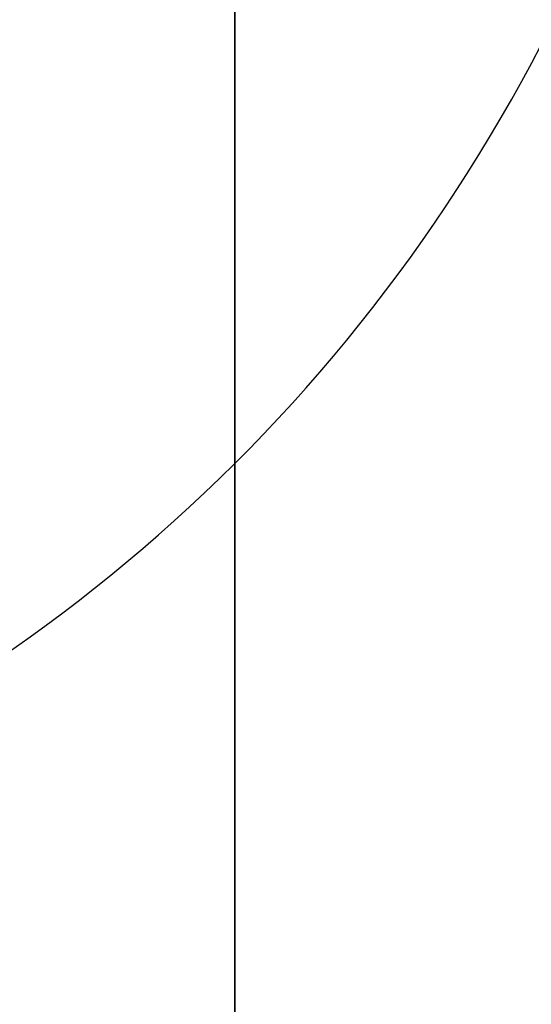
# Model space of a CAD drawing. Header units: millimetres. Extents: x -273 to 273, y -262 to 262.
# Tile 192 of 256: x 0.8742 to 0.9641, y 3.1545 to 3.3272. Entities that reach past the tile are written whole.
import ezdxf

# ---------------------------------------------------------------- set-up
doc = ezdxf.new("R2010")
doc.units = ezdxf.units.MM
doc.header["$MEASUREMENT"] = 0
doc.layers.add('Default', color=7, linetype='Continuous', true_color=0x000000)

# ---------------------------------------------------------------- blocks, each defined once
blk = doc.blocks.new('Block 01')
at = {"layer": 'Default', "color": 9, "true_color": 0xbfbfbf, "extrusion": (0.8660254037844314, 0.5000000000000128, 0)}
for centre, radius, start, end in [((-78.44800649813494, 794.3495265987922, -0.2865147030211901), 80.99999999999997, 204.7187670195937, 344.3612688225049), ((-78.4480064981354, 794.3495265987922), 78.99999999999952, 200.7020724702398, 348.550723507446)]:
    blk.add_arc(centre, radius, start, end, dxfattribs=at)
at = {"layer": 'Default', "color": 9, "true_color": 0xbfbfbf, "extrusion": (0.8660254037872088, 0.4999999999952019, 1.495327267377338e-12)}
blk.add_arc((-78.44800649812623, 794.3495265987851, -0.6999999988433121), 80.99999999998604, 205.9708691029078, 344.9246180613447, dxfattribs=at)
at = {"layer": 'Default', "color": 9, "true_color": 0xbfbfbf, "extrusion": (0.8660257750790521, 0.4999993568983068, -8.259251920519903e-08)}
blk.add_arc((-78.44796545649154, 794.3495442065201, -0.9999507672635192), 80.70004528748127, 206.5528344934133, 346.1401302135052, dxfattribs=at)
at = {"layer": 'Default', "color": 9, "true_color": 0xbfbfbf, "extrusion": (0.8660254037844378, 0.5000000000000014, -3.144865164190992e-16)}
blk.add_arc((-78.44800649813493, 794.3495265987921, -1.000000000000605), 79.29999999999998, 200.1706463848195, 348.5946197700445, dxfattribs=at)
at = {"layer": 'Default', "color": 9, "true_color": 0xbfbfbf, "extrusion": (0.866025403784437, 0.5000000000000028, 3.158154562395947e-16)}
blk.add_arc((-78.44800649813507, 794.3495265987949, -0.7000000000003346), 79.00000000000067, 200.2130654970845, 348.5507235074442, dxfattribs=at)
at = {"layer": 'Default', "color": 9, "true_color": 0xbfbfbf}
for points, knots in [([(0.911993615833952, -8.868600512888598, 254.5608155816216), (0.9119936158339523, -8.972087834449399, 257.9163246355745), (0.9119936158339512, -9.062686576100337, 261.2722222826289), (0.9119936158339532, -9.198377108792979, 267.157578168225), (0.911993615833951, -9.249186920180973, 269.6869061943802), (0.9119936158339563, -9.307000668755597, 273.0635295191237), (0.9119936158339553, -9.320665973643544, 273.9107090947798), (0.9119936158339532, -9.359283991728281, 276.460933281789), (0.9119936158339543, -9.381692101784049, 278.164017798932), (0.9119936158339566, -9.410381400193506, 280.7240323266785), (0.9119936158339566, -9.419143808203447, 281.5809323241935), (0.9119936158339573, -9.451137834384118, 285.0366709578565), (0.9119936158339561, -9.467556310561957, 287.6355809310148), (0.911993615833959, -9.483026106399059, 291.996885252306), (0.9119936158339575, -9.48597113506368, 293.7592591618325), (0.9119936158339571, -9.485526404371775, 298.2228741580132), (0.9119936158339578, -9.477929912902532, 300.9241268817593), (0.9119936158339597, -9.459033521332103, 304.5433901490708), (0.9119936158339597, -9.453489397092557, 305.4614127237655), (0.9119936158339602, -9.434506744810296, 308.2447043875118), (0.9119936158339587, -9.418826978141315, 310.1099665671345), (0.9119936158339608, -9.391151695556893, 312.9232220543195), (0.9119936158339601, -9.381135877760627, 313.871227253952), (0.9119936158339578, -9.350094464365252, 316.6296610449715), (0.911993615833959, -9.327343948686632, 318.4400776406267), (0.9119936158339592, -9.290649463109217, 321.1108146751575), (0.9119936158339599, -9.278348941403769, 321.9711505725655), (0.9119936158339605, -9.2396963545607, 324.5784518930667), (0.9119936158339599, -9.211929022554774, 326.3254030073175), (0.911993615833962, -9.167564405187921, 328.9591113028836), (0.9119936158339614, -9.152198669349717, 329.8458834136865), (0.911993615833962, -9.104418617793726, 332.5329892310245), (0.9119936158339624, -9.070750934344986, 334.333307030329), (0.9119936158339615, -9.017812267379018, 337.04714228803), (0.9119936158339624, -8.99961793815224, 337.960675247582), (0.911993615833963, -8.943449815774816, 340.7277936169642), (0.911993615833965, -8.904390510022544, 342.5813629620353), (0.9119936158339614, -8.84366030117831, 345.3747715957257), (0.9119936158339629, -8.82290852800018, 346.3146257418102), (0.911993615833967, -8.75919789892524, 349.1596726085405), (0.9119936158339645, -8.715324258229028, 351.064850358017), (0.9119936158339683, -8.647686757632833, 353.934986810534), (0.9119936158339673, -8.624683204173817, 354.8999586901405), (0.9119936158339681, -8.55438076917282, 357.8185591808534), (0.9119936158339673, -8.506338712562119, 359.7721749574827), (0.9119936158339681, -8.432780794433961, 362.7139027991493), (0.9119936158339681, -8.407865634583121, 363.7020254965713), (0.9119936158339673, -8.33202632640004, 366.687514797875), (0.9119936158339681, -8.280530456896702, 368.684871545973), (0.911993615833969, -8.202142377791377, 371.6907642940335), (0.9119936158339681, -8.175690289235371, 372.6993076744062), (0.9119936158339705, -8.095472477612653, 375.7427316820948), (0.9119936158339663, -8.0413061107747, 377.7776060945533), (0.9119936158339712, -7.959282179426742, 380.8379478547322), (0.9119936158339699, -7.931702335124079, 381.8634187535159), (0.9119936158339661, -7.848367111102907, 384.9535345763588), (0.911993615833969, -7.792382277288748, 387.018177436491), (0.9119936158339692, -7.708021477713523, 390.1209634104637), (0.9119936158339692, -7.679757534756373, 391.1591057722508), (0.9119936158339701, -7.594668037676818, 394.282382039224), (0.9119936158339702, -7.537785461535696, 396.3675184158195), (0.9119936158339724, -7.452492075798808, 399.498454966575), (0.9119936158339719, -7.424022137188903, 400.5442496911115), (0.9119936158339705, -7.310162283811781, 404.7325100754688), (0.9119936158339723, -7.22508745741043, 407.8749950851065), (0.9119936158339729, -7.084865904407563, 413.109724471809), (0.9119936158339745, -7.029219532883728, 415.2019489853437), (0.9119936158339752, -6.892049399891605, 420.4134216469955), (0.9119936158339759, -6.811226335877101, 423.5326923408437), (0.9119936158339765, -6.706009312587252, 427.683857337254), (0.9119936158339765, -6.680049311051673, 428.7157011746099), (0.911993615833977, -6.603190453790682, 431.7953901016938), (0.9119936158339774, -6.552903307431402, 433.843252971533), (0.9119936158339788, -6.47909022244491, 436.9059312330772), (0.9119936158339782, -6.454861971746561, 437.9207263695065), (0.9119936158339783, -6.383400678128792, 440.9439577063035), (0.9119936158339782, -6.336869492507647, 442.9524122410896), (0.9119936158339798, -6.268872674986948, 445.9534809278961), (0.9119936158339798, -6.246633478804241, 446.9460749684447), (0.9119936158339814, -6.181262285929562, 449.8981067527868), (0.9119936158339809, -6.138878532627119, 451.8575620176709), (0.9119936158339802, -6.07717757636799, 454.782989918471), (0.9119936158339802, -6.0570613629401, 455.7489439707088), (0.9119936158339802, -5.998104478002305, 458.6171735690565), (0.9119936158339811, -5.960013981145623, 460.5194645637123), (0.9119936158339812, -5.90471662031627, 463.357359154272), (0.9119936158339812, -5.886734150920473, 464.2929469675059), (0.9119936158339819, -5.834148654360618, 467.066908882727), (0.9119936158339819, -5.800251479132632, 468.9052952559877), (0.9119936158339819, -5.751092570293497, 471.6459008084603), (0.9119936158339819, -5.735131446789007, 472.5481081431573), (0.9119936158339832, -5.688508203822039, 475.2194721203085), (0.9119936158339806, -5.658458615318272, 476.9886369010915), (0.9119936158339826, -5.61479925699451, 479.6243325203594), (0.9119936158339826, -5.600623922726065, 480.4908564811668), (0.9119936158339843, -5.559188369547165, 483.05342551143), (0.9119936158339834, -5.532394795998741, 484.7494737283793), (0.911993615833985, -5.493221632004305, 487.2747711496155), (0.9119936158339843, -5.480473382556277, 488.1040194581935), (0.9119936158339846, -5.443086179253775, 490.5537276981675), (0.9119936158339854, -5.41871116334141, 492.1741849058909), (0.9119936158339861, -5.382635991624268, 494.5857260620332), (0.9119936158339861, -5.370833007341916, 495.3768162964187), (0.9119936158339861, -5.335990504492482, 497.7117270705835), (0.9119936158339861, -5.31295063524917, 499.2555378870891), (0.911993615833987, -5.27821053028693, 501.5520923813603), (0.9119936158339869, -5.266747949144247, 502.30485126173), (0.9119936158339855, -5.232582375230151, 504.5251555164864), (0.9119936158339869, -5.20954819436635, 505.9926824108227), (0.9119936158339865, -5.174006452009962, 508.1751452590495), (0.911993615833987, -5.16215651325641, 508.8901081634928), (0.9119936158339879, -5.126435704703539, 510.9981241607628), (0.9119936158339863, -5.101831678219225, 512.391147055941), (0.9119936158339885, -5.062979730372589, 514.4625377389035), (0.9119936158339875, -5.049892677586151, 515.1409490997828), (0.9119936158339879, -4.99717893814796, 517.785042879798), (0.9119936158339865, -4.954379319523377, 519.7506040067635), (0.9119936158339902, -4.874705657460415, 522.971050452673), (0.9119936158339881, -4.841270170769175, 524.2260686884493), (0.9119936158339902, -4.734915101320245, 527.8710314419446), (0.911993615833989, -4.653769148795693, 530.260640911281), (0.9119936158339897, -4.50767494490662, 533.7900630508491), (0.9119936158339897, -4.456377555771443, 534.9305893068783), (0.9119936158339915, -4.292664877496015, 538.2592411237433), (0.9119936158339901, -4.167429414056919, 540.446659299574), (0.9119936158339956, -3.94882345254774, 543.6850949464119), (0.9119936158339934, -3.872576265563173, 544.737375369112), (0.9119936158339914, -3.632150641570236, 547.8260456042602), (0.9119936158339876, -3.452441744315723, 549.8611813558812), (0.911993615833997, -3.150606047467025, 552.8820981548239), (0.9119936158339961, -3.046349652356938, 553.8697121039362), (0.9119936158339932, -2.721664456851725, 556.786189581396), (0.9119936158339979, -2.48528901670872, 558.7132833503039), (0.9119936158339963, -2.101686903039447, 561.581937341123), (0.9119936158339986, -1.97038108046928, 562.5256071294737), (0.9119936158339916, -1.565874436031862, 565.3286947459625), (0.9119936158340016, -1.278800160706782, 567.1861831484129), (0.9119936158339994, -0.826771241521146, 569.9593601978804), (0.9119936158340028, -0.673393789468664, 570.876850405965), (0.9119936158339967, -0.2057423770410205, 573.6161620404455), (0.9119936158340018, 0.1179122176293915, 575.4365306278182), (0.9119936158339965, 0.6132270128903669, 578.162133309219), (0.9119936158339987, 0.77964332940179, 579.0681718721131), (0.9119936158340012, 1.281285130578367, 581.7841854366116), (0.9119936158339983, 1.619226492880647, 583.5938846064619), (0.9119936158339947, 2.120698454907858, 586.3105700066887), (0.9119936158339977, 2.287010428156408, 587.2168322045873), (0.9119936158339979, 2.69838485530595, 589.4860923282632), (0.9119936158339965, 2.940996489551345, 590.8496583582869), (0.9119936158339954, 3.2538722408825, 592.6708113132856), (0.9119936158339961, 3.331312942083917, 593.1269882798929), (0.9119936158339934, 3.560957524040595, 594.4988948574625), (0.9119936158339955, 3.709981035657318, 595.4152493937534), (0.9119936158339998, 3.925547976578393, 596.7939139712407), (0.9119936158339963, 3.996269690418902, 597.2554963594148), (0.9119936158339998, 4.205237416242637, 598.6514774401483), (0.9119936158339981, 4.338534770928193, 599.5867161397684), (0.911993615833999, 4.527750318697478, 600.999353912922), (0.9119936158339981, 4.589513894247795, 601.475907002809), (0.9119936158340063, 4.771454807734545, 602.9316276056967), (0.9119936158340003, 4.88459274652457, 603.9117420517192), (0.911993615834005, 5.041227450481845, 605.4005573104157), (0.9119936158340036, 5.091999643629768, 605.9084780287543), (0.9119936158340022, 5.240821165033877, 607.480171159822), (0.9119936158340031, 5.329822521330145, 608.5447912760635), (0.9119936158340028, 5.448770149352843, 610.172501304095), (0.9119936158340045, 5.486780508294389, 610.7350559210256), (0.9119936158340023, 5.59680515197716, 612.4996783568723), (0.9119936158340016, 5.65837643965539, 613.7022987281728), (0.9119936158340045, 5.735707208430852, 615.5526534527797), (0.9119936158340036, 5.759504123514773, 616.2001587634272), (0.9119936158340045, 5.82577163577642, 618.2558966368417), (0.911993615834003, 5.857404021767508, 619.6643214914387), (0.9119936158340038, 5.890164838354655, 621.8427462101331), (0.9119936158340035, 5.898611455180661, 622.612757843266), (0.9119936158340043, 5.917099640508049, 625.0794828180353), (0.9119936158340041, 5.916953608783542, 626.7761057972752), (0.9119936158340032, 5.902864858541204, 629.4099498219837), (0.9119936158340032, 5.895089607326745, 630.3473095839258), (0.9119936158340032, 5.868228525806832, 632.857835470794), (0.9119936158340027, 5.84508134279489, 634.4308940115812), (0.9119936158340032, 5.807029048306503, 636.5945367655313), (0.9119936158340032, 5.795993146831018, 637.1852486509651), (0.9119936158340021, 5.759800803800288, 639.0274248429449), (0.9119936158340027, 5.732667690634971, 640.2788206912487), (0.9119936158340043, 5.688155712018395, 642.1928921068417), (0.9119936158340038, 5.672188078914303, 642.855620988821), (0.9119936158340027, 5.62085689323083, 644.923195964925), (0.911993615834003, 5.583810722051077, 646.327975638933), (0.9119936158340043, 5.524639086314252, 648.4769338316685), (0.9119936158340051, 5.503684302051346, 649.2211611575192), (0.9119936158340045, 5.437061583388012, 651.543161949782), (0.9119936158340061, 5.390014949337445, 653.120875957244), (0.9119936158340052, 5.316063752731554, 655.5343420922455), (0.9119936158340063, 5.290086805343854, 656.3701357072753), (0.9119936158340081, 5.208084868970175, 658.9773482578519), (0.9119936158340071, 5.150988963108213, 660.748717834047), (0.9119936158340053, 5.062193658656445, 663.4580676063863), (0.9119936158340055, 5.031179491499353, 664.3960803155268), (0.9119936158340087, 4.933775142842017, 667.3210461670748), (0.9119936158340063, 4.866620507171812, 669.307961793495), (0.9119936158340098, 4.762973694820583, 672.346324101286), (0.9119936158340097, 4.726928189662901, 673.3977936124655), (0.9119936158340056, 4.573662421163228, 677.851601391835), (0.9119936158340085, 4.455211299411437, 681.2538729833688), (0.9119936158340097, 4.249461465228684, 687.1444859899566), (0.9119936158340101, 4.162321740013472, 689.6328390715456), (0.911993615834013, 3.921153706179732, 696.5211448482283), (0.911993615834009, 3.76720525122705, 700.9210878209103), (0.9119936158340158, 3.551600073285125, 707.120066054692), (0.9119936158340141, 3.489170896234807, 708.9190809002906), (0.9119936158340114, 3.294091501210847, 714.5569755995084), (0.9119936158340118, 3.162090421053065, 718.3958735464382), (0.9119936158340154, 2.961368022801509, 724.2802429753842), (0.911993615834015, 2.89189229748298, 726.3256905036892), (0.9119936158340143, 2.597038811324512, 735.045732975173), (0.9119936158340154, 2.374785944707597, 741.7204278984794), (0.9119936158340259, 1.820110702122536, 758.6619688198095), (0.9119936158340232, 1.492886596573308, 768.9289814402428), (0.9119936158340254, 1.174451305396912, 779.1962713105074)], [0.0002810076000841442, 0.0002810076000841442, 0.0002810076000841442, 0.0002810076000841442, 1.00757497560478, 1.00757497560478, 1.76664923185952, 1.76664923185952, 2.02087800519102, 2.02087800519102, 2.53193014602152, 2.53193014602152, 2.78905479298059, 2.78905479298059, 3.56886162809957, 3.56886162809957, 4.09765108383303, 4.09765108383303, 4.90813608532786, 4.90813608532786, 5.18358168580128, 5.18358168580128, 5.74324337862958, 5.74324337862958, 6.02769073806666, 6.02769073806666, 6.57091079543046, 6.57091079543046, 6.829060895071, 6.829060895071, 7.3532548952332, 7.3532548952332, 7.61934626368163, 7.61934626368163, 8.15957232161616, 8.15957232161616, 8.4337032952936, 8.4337032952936, 8.98992787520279, 8.98992787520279, 9.27196664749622, 9.27196664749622, 9.84369616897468, 9.84369616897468, 10.1332810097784, 10.1332810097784, 10.7195622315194, 10.7195622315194, 11.0161016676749, 11.0161016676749, 11.6155220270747, 11.6155220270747, 11.9181950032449, 11.9181950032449, 12.528882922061, 12.528882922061, 12.8366389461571, 12.8366389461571, 13.4562641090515, 13.4562641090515, 13.7678233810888, 13.7678233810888, 14.3935969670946, 14.3935969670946, 14.7074504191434, 14.7074504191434, 15.6505328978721, 15.6505328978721, 16.2784123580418, 16.2784123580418, 17.2144870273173, 17.2144870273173, 17.524129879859, 17.524129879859, 18.138655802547, 18.138655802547, 18.4431712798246, 18.4431712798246, 19.0458485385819, 19.0458485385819, 19.343690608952, 19.343690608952, 19.9316423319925, 19.9316423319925, 20.221480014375, 20.221480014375, 20.7922589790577, 20.7922589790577, 21.0729759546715, 21.0729759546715, 21.6245639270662, 21.6245639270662, 21.895258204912, 21.895258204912, 22.4260652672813, 22.4260652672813, 22.6860488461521, 22.6860488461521, 23.1949127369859, 23.1949127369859, 23.4437112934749, 23.4437112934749, 23.9298968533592, 23.9298968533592, 24.1672495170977, 24.1672495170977, 24.6304483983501, 24.6304483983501, 24.8563077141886, 24.8563077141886, 25.2966386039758, 25.2966386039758, 25.5111708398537, 25.5111708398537, 25.9291805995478, 25.9291805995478, 26.1327667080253, 26.1327667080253, 26.7226727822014, 26.7226727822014, 27.0994039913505, 27.0994039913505, 27.8169403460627, 27.8169403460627, 28.159605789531, 28.159605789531, 28.8172638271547, 28.8172638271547, 29.1339894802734, 29.1339894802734, 29.7473349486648, 29.7473349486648, 30.0455004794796, 30.0455004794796, 30.628396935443, 30.628396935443, 30.9144422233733, 30.9144422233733, 31.4786711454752, 31.4786711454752, 31.7578953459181, 31.7578953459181, 32.3127901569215, 32.3127901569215, 32.5892093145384, 32.5892093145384, 33.1415011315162, 33.1415011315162, 33.4178515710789, 33.4178515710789, 33.8331459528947, 33.8331459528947, 33.9718657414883, 33.9718657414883, 34.2501505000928, 34.2501505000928, 34.3901019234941, 34.3901019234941, 34.6731695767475, 34.6731695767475, 34.8171422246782, 34.8171422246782, 35.1126950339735, 35.1126950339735, 35.2656068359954, 35.2656068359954, 35.5856275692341, 35.5856275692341, 35.7545493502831, 35.7545493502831, 36.1153520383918, 36.1153520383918, 36.3095302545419, 36.3095302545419, 36.7317867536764, 36.7317867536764, 36.9626432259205, 36.9626432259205, 37.4713528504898, 37.4713528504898, 37.7524568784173, 37.7524568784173, 38.2242795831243, 38.2242795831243, 38.4014805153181, 38.4014805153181, 38.7769113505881, 38.7769113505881, 38.9757544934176, 38.9757544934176, 39.3972779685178, 39.3972779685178, 39.6206102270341, 39.6206102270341, 40.0940940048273, 40.0940940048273, 40.3449360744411, 40.3449360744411, 40.8765953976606, 40.8765953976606, 41.1581418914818, 41.1581418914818, 41.7545401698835, 41.7545401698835, 42.0701600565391, 42.0701600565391, 43.0914501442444, 43.0914501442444, 43.8384122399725, 43.8384122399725, 45.1592086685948, 45.1592086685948, 45.6992418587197, 45.6992418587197, 46.8516025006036, 46.8516025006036, 47.4655969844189, 47.4655969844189, 49.4691382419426, 49.4691382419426, 52.550842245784, 52.550842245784, 52.550842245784, 52.550842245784]), ([(0.9119936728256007, -0.4030210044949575, 771.2749575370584), (0.9119936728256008, -0.162553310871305, 763.6293818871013), (0.9119936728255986, 0.08284143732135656, 755.9839594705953), (0.9119936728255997, 0.5516690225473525, 741.6637979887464), (0.9119936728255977, 0.7739312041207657, 734.9890186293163), (0.9119936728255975, 1.068783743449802, 726.2688755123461), (0.9119936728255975, 1.138260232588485, 724.2234005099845), (0.9119936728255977, 1.338983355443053, 718.3389621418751), (0.9119936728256, 1.470984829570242, 714.5000263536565), (0.9119936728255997, 1.666064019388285, 708.8621007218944), (0.9119936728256, 1.72849288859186, 707.0630840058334), (0.9119936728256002, 1.944095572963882, 700.8641419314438), (0.9119936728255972, 2.09804162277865, 696.464250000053), (0.9119936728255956, 2.339202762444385, 689.5761404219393), (0.9119936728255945, 2.426338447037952, 687.0879073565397), (0.9119936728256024, 2.632072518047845, 681.1977745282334), (0.9119936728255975, 2.750511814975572, 677.7958750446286), (0.9119936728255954, 2.90375928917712, 673.3426791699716), (0.9119936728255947, 2.939798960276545, 672.2914011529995), (0.9119936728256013, 3.043425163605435, 669.2537140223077), (0.9119936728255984, 3.110564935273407, 667.2672971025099), (0.911993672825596, 3.207945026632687, 664.3431710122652), (0.9119936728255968, 3.238950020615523, 663.4054753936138), (0.9119936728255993, 3.327714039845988, 660.6972073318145), (0.9119936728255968, 3.38478793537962, 658.926622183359), (0.9119936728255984, 3.466754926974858, 656.3207039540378), (0.9119936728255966, 3.492718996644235, 655.4853891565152), (0.9119936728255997, 3.566627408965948, 653.0735231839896), (0.9119936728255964, 3.613644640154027, 651.496956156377), (0.9119936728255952, 3.680221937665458, 649.1768228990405), (0.9119936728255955, 3.701160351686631, 648.4332767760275), (0.9119936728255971, 3.760278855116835, 646.2865621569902), (0.9119936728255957, 3.797289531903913, 644.883377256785), (0.9119936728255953, 3.848567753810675, 642.81837351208), (0.9119936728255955, 3.864516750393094, 642.1565724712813), (0.9119936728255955, 3.90896979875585, 640.2455222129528), (0.911993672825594, 3.936065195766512, 638.996259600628), (0.911993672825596, 3.972204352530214, 637.1574952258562), (0.9119936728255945, 3.983222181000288, 636.5680034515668), (0.9119936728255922, 4.021200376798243, 634.4095974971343), (0.9119936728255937, 4.04430330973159, 632.840668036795), (0.9119936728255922, 4.07111334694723, 630.3376203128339), (0.9119936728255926, 4.07887409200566, 629.4034854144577), (0.9119936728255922, 4.092941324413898, 626.7804122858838), (0.9119936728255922, 4.093119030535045, 625.0915200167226), (0.9119936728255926, 4.074773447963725, 622.6373860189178), (0.9119936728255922, 4.066393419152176, 621.8719270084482), (0.9119936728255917, 4.033903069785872, 619.7082272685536), (0.9119936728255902, 4.002546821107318, 618.310188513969), (0.9119936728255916, 3.9368688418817, 616.2708985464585), (0.9119936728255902, 3.913304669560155, 615.6291732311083), (0.9119936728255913, 3.836787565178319, 613.7968476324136), (0.9119936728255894, 3.775901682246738, 612.6066661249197), (0.911993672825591, 3.667132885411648, 610.8611315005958), (0.9119936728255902, 3.62958289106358, 610.3050597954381), (0.9119936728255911, 3.512121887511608, 608.6967860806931), (0.9119936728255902, 3.424258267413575, 607.6452161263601), (0.9119936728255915, 3.277337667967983, 606.0929030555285), (0.9119936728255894, 3.22722043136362, 605.5913142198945), (0.9119936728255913, 3.0725691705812, 604.1207356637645), (0.9119936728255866, 2.960841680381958, 603.152496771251), (0.9119936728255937, 2.781097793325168, 601.7138780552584), (0.9119936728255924, 2.72004885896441, 601.2426902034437), (0.9119936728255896, 2.532883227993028, 599.8449380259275), (0.9119936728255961, 2.400956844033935, 598.9190990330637), (0.9119936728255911, 2.194011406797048, 597.5363046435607), (0.9119936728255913, 2.123914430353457, 597.0787017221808), (0.9119936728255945, 1.9100625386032, 595.7107294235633), (0.9119936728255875, 1.762130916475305, 594.8009450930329), (0.9119936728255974, 1.534033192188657, 593.4380696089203), (0.9119936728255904, 1.457050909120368, 592.9845304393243), (0.9119936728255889, 1.145701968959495, 591.1720322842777), (0.9119936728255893, 0.9041236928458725, 589.814153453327), (0.9119936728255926, 0.4941447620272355, 587.5524143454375), (0.9119936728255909, 0.3282191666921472, 586.6482110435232), (0.9119936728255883, -0.1727233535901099, 583.9343087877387), (0.91199367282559, -0.5106050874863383, 582.1249269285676), (0.9119936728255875, -1.012573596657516, 579.4072338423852), (0.9119936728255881, -1.179286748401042, 578.4996315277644), (0.9119936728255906, -1.67597799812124, 575.7666698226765), (0.9119936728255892, -2.000751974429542, 573.9401838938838), (0.9119936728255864, -2.470316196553, 571.1901006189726), (0.9119936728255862, -2.624445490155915, 570.2682789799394), (0.911993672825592, -3.078976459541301, 567.480318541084), (0.9119936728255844, -3.367765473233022, 565.6121712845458), (0.9119936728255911, -3.774835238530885, 562.7921833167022), (0.9119936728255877, -3.907027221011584, 561.8424586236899), (0.9119936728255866, -4.293298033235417, 558.9548731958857), (0.9119936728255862, -4.531359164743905, 557.0148479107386), (0.9119936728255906, -4.85837970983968, 554.0788205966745), (0.9119936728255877, -4.96338552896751, 553.0846225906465), (0.9119936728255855, -5.267332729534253, 550.0442321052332), (0.9119936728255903, -5.448288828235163, 547.9963191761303), (0.9119936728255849, -5.690333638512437, 544.8890367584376), (0.9119936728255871, -5.767068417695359, 543.8308184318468), (0.9119936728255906, -5.986969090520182, 540.5757349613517), (0.9119936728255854, -6.112920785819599, 538.3778613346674), (0.9119936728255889, -6.277506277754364, 535.0345952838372), (0.9119936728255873, -6.329050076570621, 533.8897178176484), (0.9119936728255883, -6.475758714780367, 530.3489994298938), (0.9119936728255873, -6.55722097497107, 527.9527796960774), (0.911993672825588, -6.66393641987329, 524.2991944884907), (0.9119936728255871, -6.697465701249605, 523.0419342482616), (0.911993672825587, -6.777329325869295, 519.8169500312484), (0.9119936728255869, -6.820216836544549, 517.849190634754), (0.911993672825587, -6.873024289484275, 515.2025541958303), (0.9119936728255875, -6.886130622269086, 514.5236764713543), (0.911993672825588, -6.925032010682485, 512.4511958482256), (0.9119936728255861, -6.949662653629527, 511.0575931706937), (0.9119936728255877, -6.985415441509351, 508.9488996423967), (0.9119936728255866, -6.997273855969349, 508.233802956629), (0.9119936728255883, -7.03283525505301, 506.0511814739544), (0.911993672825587, -7.055878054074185, 504.5836623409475), (0.911993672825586, -7.090050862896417, 502.3635167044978), (0.911993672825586, -7.101514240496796, 501.6108817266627), (0.911993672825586, -7.136252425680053, 499.3148834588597), (0.9119936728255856, -7.15928754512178, 497.771528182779), (0.911993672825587, -7.19411846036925, 495.4374092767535), (0.9119936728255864, -7.205916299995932, 494.646635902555), (0.9119936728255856, -7.241972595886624, 492.2361802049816), (0.9119936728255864, -7.266332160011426, 490.6165071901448), (0.9119936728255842, -7.303692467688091, 488.168051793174), (0.9119936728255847, -7.316430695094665, 487.3392586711), (0.9119936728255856, -7.355570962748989, 484.8154198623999), (0.9119936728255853, -7.382340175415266, 483.120384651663), (0.9119936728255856, -7.423736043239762, 480.5593852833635), (0.9119936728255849, -7.43789728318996, 479.6934092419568), (0.911993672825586, -7.481512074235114, 477.0594152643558), (0.911993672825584, -7.511529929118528, 475.2914091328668), (0.9119936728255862, -7.558102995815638, 472.6218115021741), (0.9119936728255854, -7.574046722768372, 471.720206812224), (0.9119936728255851, -7.623151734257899, 468.9814372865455), (0.9119936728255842, -7.657011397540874, 467.144285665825), (0.9119936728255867, -7.709538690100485, 464.3721861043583), (0.911993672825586, -7.727501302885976, 463.4372237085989), (0.9119936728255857, -7.782738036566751, 460.601207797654), (0.911993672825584, -7.820787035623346, 458.7001687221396), (0.9119936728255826, -7.879680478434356, 455.833811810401), (0.9119936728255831, -7.899775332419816, 454.8684785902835), (0.9119936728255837, -7.961411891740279, 451.9448929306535), (0.9119936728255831, -8.00375219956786, 449.9866556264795), (0.9119936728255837, -8.069057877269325, 447.0364320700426), (0.9119936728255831, -8.091275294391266, 446.0444301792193), (0.9119936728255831, -8.159207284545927, 443.0450969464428), (0.9119936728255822, -8.205695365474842, 441.0377805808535), (0.9119936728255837, -8.277092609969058, 438.016225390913), (0.9119936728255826, -8.301299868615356, 437.001971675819), (0.9119936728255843, -8.375051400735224, 433.9408569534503), (0.9119936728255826, -8.425298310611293, 431.8940095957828), (0.9119936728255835, -8.502098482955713, 428.8158007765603), (0.9119936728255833, -8.528039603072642, 427.7844265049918), (0.9119936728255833, -8.633185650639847, 423.6349784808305), (0.9119936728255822, -8.713958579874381, 420.5169339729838), (0.9119936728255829, -8.851054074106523, 415.307322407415), (0.911993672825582, -8.906674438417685, 413.2157407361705), (0.9119936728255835, -9.046841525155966, 407.9823516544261), (0.9119936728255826, -9.131890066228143, 404.8405512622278), (0.911993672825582, -9.24572165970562, 400.6531100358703), (0.9119936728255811, -9.274186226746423, 399.607471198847), (0.9119936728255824, -9.359467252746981, 396.4769048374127), (0.9119936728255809, -9.416344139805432, 394.391975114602), (0.9119936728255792, -9.501428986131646, 391.2689490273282), (0.91199367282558, -9.529692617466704, 390.230858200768), (0.9119936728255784, -9.614056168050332, 387.128132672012), (0.9119936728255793, -9.670045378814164, 385.0634911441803), (0.911993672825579, -9.753391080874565, 381.9733185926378), (0.911993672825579, -9.780975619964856, 380.9477978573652), (0.9119936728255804, -9.863017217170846, 377.8872146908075), (0.9119936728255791, -9.917197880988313, 375.8521409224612), (0.9119936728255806, -9.99744104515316, 372.8083594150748), (0.9119936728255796, -10.02390273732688, 371.7996665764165), (0.911993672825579, -10.10232306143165, 368.7932350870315), (0.9119936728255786, -10.1538428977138, 366.7954808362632), (0.9119936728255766, -10.2297220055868, 363.8093364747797), (0.9119936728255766, -10.2546515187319, 362.8209655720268), (0.9119936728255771, -10.3282557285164, 359.8784038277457), (0.9119936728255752, -10.37633102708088, 357.9241935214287), (0.911993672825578, -10.44668704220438, 355.004641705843), (0.9119936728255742, -10.46970945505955, 354.039323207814), (0.9119936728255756, -10.537406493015, 351.1680585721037), (0.9119936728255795, -10.5813220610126, 349.2620896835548), (0.9119936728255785, -10.64509906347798, 346.4157957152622), (0.9119936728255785, -10.66587384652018, 345.4754967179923), (0.9119936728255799, -10.72667568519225, 342.6806664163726), (0.9119936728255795, -10.7657847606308, 340.8261098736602), (0.9119936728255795, -10.82203065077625, 338.0574496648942), (0.9119936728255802, -10.84025164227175, 337.143374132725), (0.9119936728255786, -10.89327243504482, 334.4278260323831), (0.9119936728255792, -10.92699657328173, 332.626326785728), (0.9119936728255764, -10.97486388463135, 329.937387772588), (0.9119936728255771, -10.99025926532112, 329.04997685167), (0.9119936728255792, -11.03471438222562, 326.4142704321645), (0.9119936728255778, -11.06254333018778, 324.6659481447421), (0.9119936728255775, -11.10129019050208, 322.0565303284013), (0.9119936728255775, -11.11362247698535, 321.1954626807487), (0.9119936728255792, -11.15041715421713, 318.5223755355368), (0.9119936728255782, -11.17323670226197, 316.7103259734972), (0.9119936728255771, -11.20438489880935, 313.9493355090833), (0.9119936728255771, -11.2144378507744, 313.00042178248), (0.9119936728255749, -11.24222473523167, 310.18435379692), (0.9119936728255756, -11.2579790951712, 308.3171719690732), (0.9119936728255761, -11.27707344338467, 305.5309366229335), (0.9119936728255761, -11.2826545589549, 304.6119072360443), (0.9119936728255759, -11.3016971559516, 300.988502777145), (0.9119936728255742, -11.30940141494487, 298.2840770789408), (0.9119936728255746, -11.31001913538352, 293.8150580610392), (0.9119936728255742, -11.30714076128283, 292.0504794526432), (0.9119936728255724, -11.29183007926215, 287.6836209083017), (0.9119936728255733, -11.27550105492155, 285.0813470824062), (0.9119936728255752, -11.24361662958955, 281.6211020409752), (0.9119936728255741, -11.23488057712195, 280.7630777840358), (0.9119936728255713, -11.20626756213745, 278.1997026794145), (0.9119936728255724, -11.18390694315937, 276.494377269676), (0.9119936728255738, -11.14535458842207, 273.9407974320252), (0.9119936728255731, -11.13171024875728, 273.092506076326), (0.9119936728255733, -11.07397700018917, 269.711491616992), (0.9119936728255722, -11.02321946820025, 267.1788808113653), (0.9119936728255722, -10.88758926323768, 261.2841621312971), (0.9119936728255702, -10.79697785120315, 257.9221898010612), (0.9119936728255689, -10.69344721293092, 254.5606252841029)], [0.786852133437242, 0.786852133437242, 0.786852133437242, 0.786852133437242, 3.081672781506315, 3.081672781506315, 5.085228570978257, 5.085228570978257, 5.699229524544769, 5.699229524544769, 6.851600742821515, 6.851600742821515, 7.391636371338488, 7.391636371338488, 8.712429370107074, 8.712429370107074, 9.459371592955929, 9.459371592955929, 10.48058769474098, 10.48058769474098, 10.79616825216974, 10.79616825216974, 11.39246091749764, 11.39246091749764, 11.67393942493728, 11.67393942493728, 12.20542761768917, 12.20542761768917, 12.45616459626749, 12.45616459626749, 12.92939376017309, 12.92939376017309, 13.15257433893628, 13.15257433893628, 13.57373986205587, 13.57373986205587, 13.77237444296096, 13.77237444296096, 14.14732293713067, 14.14732293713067, 14.32424782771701, 14.32424782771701, 14.79512620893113, 14.79512620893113, 15.0754926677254, 15.0754926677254, 15.58242508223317, 15.58242508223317, 15.81223812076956, 15.81223812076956, 16.23210861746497, 16.23210861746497, 16.4249594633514, 16.4249594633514, 16.78290532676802, 16.78290532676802, 16.95033443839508, 16.95033443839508, 17.26735345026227, 17.26735345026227, 17.41880188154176, 17.41880188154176, 17.71161253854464, 17.71161253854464, 17.85433926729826, 17.85433926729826, 18.13522422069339, 18.13522422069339, 18.27424665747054, 18.27424665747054, 18.55099645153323, 18.55099645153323, 18.68909745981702, 18.68909745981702, 19.10305581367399, 19.10305581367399, 19.37891870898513, 19.37891870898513, 19.93112780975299, 19.93112780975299, 20.20790738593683, 20.20790738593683, 20.76422196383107, 20.76422196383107, 21.04445097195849, 21.04445097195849, 21.61114858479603, 21.61114858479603, 21.89859350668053, 21.89859350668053, 22.48447090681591, 22.48447090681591, 22.78415035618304, 22.78415035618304, 23.40042640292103, 23.40042640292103, 23.71850893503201, 23.71850893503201, 24.37855119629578, 24.37855119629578, 24.7222014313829, 24.7222014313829, 25.44122734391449, 25.44122734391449, 25.81845179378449, 25.81845179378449, 26.40882859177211, 26.40882859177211, 26.6125085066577, 26.6125085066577, 27.03062390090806, 27.03062390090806, 27.24517225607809, 27.24517225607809, 27.68547135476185, 27.68547135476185, 27.91128655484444, 27.91128655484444, 28.37434883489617, 28.37434883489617, 28.61161227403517, 28.61161227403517, 29.09758433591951, 29.09758433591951, 29.3462613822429, 29.3462613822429, 29.85485839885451, 29.85485839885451, 30.1146989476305, 30.1146989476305, 30.6452054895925, 30.6452054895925, 30.91574426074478, 30.91574426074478, 31.46701470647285, 31.46701470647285, 31.74757137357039, 31.74757137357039, 32.3180300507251, 32.3180300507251, 32.60770926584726, 32.60770926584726, 33.195350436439, 33.195350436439, 33.49304179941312, 33.49304179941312, 34.09542957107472, 34.09542957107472, 34.39980757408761, 34.39980757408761, 35.01407576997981, 35.01407576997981, 35.32359967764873, 35.32359967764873, 36.25936395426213, 36.25936395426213, 36.88708132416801, 36.88708132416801, 37.82999197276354, 37.82999197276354, 38.14380664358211, 38.14380664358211, 38.76952949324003, 38.76952949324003, 39.08107655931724, 39.08107655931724, 39.70070316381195, 39.70070316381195, 40.00847265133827, 40.00847265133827, 40.61921265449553, 40.61921265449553, 40.92192411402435, 40.92192411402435, 41.52144609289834, 41.52144609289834, 41.81804855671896, 41.81804855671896, 42.40448009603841, 42.40448009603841, 42.69415212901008, 42.69415212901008, 43.2660799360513, 43.2660799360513, 43.54822969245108, 43.54822969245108, 44.10469970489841, 44.10469970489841, 44.37896497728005, 44.37896497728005, 44.91948244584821, 44.91948244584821, 45.18573069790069, 45.18573069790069, 45.7102602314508, 45.7102602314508, 45.96858862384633, 45.96858862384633, 46.51220331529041, 46.51220331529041, 46.79686844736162, 46.79686844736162, 47.35698844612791, 47.35698844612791, 47.63267330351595, 47.63267330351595, 48.4439075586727, 48.4439075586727, 48.97321304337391, 48.97321304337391, 49.75379990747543, 49.75379990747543, 50.01118368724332, 50.01118368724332, 50.52274989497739, 50.52274989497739, 50.77723268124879, 50.77723268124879, 51.53705264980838, 51.53705264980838, 52.54585545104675, 52.54585545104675, 52.54585545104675, 52.54585545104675])]:
    blk.add_open_spline(points, degree=3, knots=knots, dxfattribs=at)
blk.add_open_spline([(0.6999999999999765, -3.161769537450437, 551.8851726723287), (0.7785398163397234, -3.161769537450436, 551.8851726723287), (0.9347173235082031, -3.226728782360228, 551.8916630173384), (1.000000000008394, -3.382132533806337, 551.9071900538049), (0.9999999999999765, -3.460283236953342, 551.9149984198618)], degree=3, dxfattribs=at)

msp = doc.modelspace()

# ---------------------------------------------------------------- linework, layer by layer
at = {"layer": 'Default', "color": 9, "true_color": 0xbfbfbf}
for centre, radius in [((2.48689957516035e-13, 4.67546815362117e-14, -579.6680000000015), 16), ((1.76744971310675e-13, 1.17676755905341e-15, -67.067876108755), 3.5), ((1.502247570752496e-14, 1.572370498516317e-15, -65.41749310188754), 3.5)]:
    msp.add_circle(centre, radius, dxfattribs=at)
for centre, radius, start, end in [((-1.395194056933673e-13, 8.22590239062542e-15), 100.8499999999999, 0.002522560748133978, 180), ((-1.324139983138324e-13, 1.730501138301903e-14, -43.99999999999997), 100.8499999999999, 0.002522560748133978, 180), ((-3.8628076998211e-14, 1.277357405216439e-14, -22), 100.85, 0.002522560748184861, 270), ((3.505158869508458e-14, 1.727075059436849e-14, -44), 100.0500000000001, 0.002522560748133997, 180.0000000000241), ((3.320097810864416e-14, 8.206820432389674e-15), 100.0500000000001, 0.002522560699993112, 180), ((-3.8628076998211e-14, 1.277357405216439e-14, -22), 100.05, 0.00252256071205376, 270), ((2.486899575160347e-13, 4.820173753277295e-14, -579.1680000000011), 15.99999999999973, 269.9999999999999, 89.99999999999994), ((2.48689957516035e-13, 4.464902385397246e-14, -580.168000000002), 16, 270, 89.99999999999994), ((2.486899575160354e-13, 7.48470901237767e-14, -578.6680000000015), 15.49999999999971, 269.9999999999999, 89.9999999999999), ((2.486899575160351e-13, 2.749419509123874e-14, -591.6680000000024), 7.5, 14.96623824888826, 165.0337617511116), ((2.486899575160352e-13, 9.565976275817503e-15, -603.1680000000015), 7.499999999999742, 269.9999999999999, 89.99999999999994), ((2.486899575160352e-13, 4.598129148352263e-14, -580.1680000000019), 7.500000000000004, 270, 89.99999999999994), ((2.48689957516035e-13, 7.789619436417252e-15, -603.668000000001), 6.999999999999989, 269.9999999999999, 89.9999999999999), ((2.486899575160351e-13, 2.428411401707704e-14, -593.6680000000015), 4.4585, 17.25956172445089, 162.7404382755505), ((2.48689957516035e-13, 7.345530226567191e-15, -603.6680000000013), 4.458500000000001, 270, 89.99999999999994), ((2.486344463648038e-13, 1.275439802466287e-14, -583.6680000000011), 4.45849999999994, 277.9224263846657, 89.9999999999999), ((2.448644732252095e-14, 7.79312288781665e-15, -62.8678761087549), 4.449999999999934, 59.47667614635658, 239.4766761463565), ((2.185933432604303e-14, -9.758911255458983e-15, -59.66787610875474), 4.450000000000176, 59.47667614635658, 239.4766761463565), ((2.410389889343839e-14, 7.796626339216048e-15, -62.8678761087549), 4.449999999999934, 239.4766761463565, 59.47667614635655), ((2.080400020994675e-14, -9.18803421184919e-15, -59.66787610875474), 4.450000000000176, 239.4766761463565, 59.47667614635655), ((1.76525766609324e-13, 1.571503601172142e-15, -66.16787610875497), 3.5, 0.1740811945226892, 180.1740811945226), ((1.753766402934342e-13, 8.090921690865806e-16, -67.96787610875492), 3.499999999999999, 2.220794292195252, 178.1273680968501), ((3.33066907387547e-15, 2.23850431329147e-15, -66.16787610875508), 3.500000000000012, 0, 89.9999999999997), ((1.376676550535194e-14, 2.016459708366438e-15, -64.66711009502), 3.500000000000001, 0, 89.9999999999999)]:
    msp.add_arc(centre, radius, start, end, dxfattribs=at)
for points, weights, knots in [([(-112.052876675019, 3.686125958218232e-13, -41.67126407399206), (-112.052876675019, -112.052876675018, -41.67126407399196), (-3.551012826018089e-13, -112.052876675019, -41.67126407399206), (112.052876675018, -112.052876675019, -41.67126407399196), (112.052876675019, -3.848246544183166e-13, -41.67126407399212), (112.052876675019, 112.0528766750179, -41.671264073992), (3.859245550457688e-13, 112.052876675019, -41.67126407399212)], [1, 0.7071067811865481, 1, 0.7071067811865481, 1, 0.7071067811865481, 1], [-528.0367412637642, -528.0367412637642, -528.0367412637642, -352.0244941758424, -352.0244941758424, -176.0122470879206, -176.0122470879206, 0, 0, 0]), ([(3.733584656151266e-13, 108.255644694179, -41.67126407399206), (108.255644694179, 108.255644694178, -41.67126407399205), (108.255644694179, -3.295794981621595e-13, -41.67126407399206), (108.255644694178, -108.255644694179, -41.67126407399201), (-3.424886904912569e-13, -108.255644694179, -41.67126407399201), (-108.255644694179, -108.255644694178, -41.67126407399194), (-108.255644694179, 3.561743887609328e-13, -41.67126407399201)], [1, 0.7071067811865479, 1, 0.7071067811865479, 1, 0.7071067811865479, 1], [0, 0, 0, 170.0475690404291, 170.0475690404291, 340.0951380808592, 340.0951380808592, 510.1427071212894, 510.1427071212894, 510.1427071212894]), ([(2.109977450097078e-13, 58.94401797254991, -59.09351528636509), (58.94401797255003, 58.94401797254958, -59.09351528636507), (58.94401797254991, -1.942115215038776e-13, -59.09351528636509), (58.94401797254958, -58.94401797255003, -59.09351528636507), (-1.805700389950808e-13, -58.94401797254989, -59.09351528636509), (-58.94401797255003, -58.94401797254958, -59.09351528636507), (-58.9440179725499, 1.973562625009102e-13, -59.09351528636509), (-58.94401797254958, 58.94401797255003, -59.09351528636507), (2.109977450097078e-13, 58.94401797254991, -59.09351528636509)], [0.9909948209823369, 0.7007391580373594, 0.9909948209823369, 0.7007391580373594, 0.9909948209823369, 0.7007391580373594, 0.9909948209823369, 0.7007391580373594, 0.9909948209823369], [0, 0, 0, 224.1057533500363, 224.1057533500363, 448.211506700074, 448.211506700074, 672.3172600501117, 672.3172600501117, 896.423013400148, 896.423013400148, 896.423013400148]), ([(2.044550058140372e-13, 56.93896143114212, -58.00311703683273), (56.93896143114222, 56.93896143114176, -58.00311703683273), (56.93896143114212, -1.875516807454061e-13, -58.00311703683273), (56.93896143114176, -56.9389614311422, -58.00311703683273), (-1.737930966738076e-13, -56.9389614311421, -58.00311703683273), (-56.93896143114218, -56.93896143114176, -58.00311703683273), (-56.93896143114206, 1.906964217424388e-13, -58.00311703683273), (-56.93896143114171, 56.93896143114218, -58.00311703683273), (2.044550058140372e-13, 56.93896143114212, -58.00311703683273)], [0.9915545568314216, 0.70113495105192, 0.9915545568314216, 0.70113495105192, 0.9915545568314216, 0.70113495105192, 0.9915545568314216, 0.70113495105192, 0.9915545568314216], [0, 0, 0, 216.5112893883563, 216.5112893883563, 433.0225787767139, 433.0225787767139, 649.5338681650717, 649.5338681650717, 866.045157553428, 866.045157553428, 866.045157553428])]:
    msp.add_rational_spline(points, weights, degree=2, knots=knots, dxfattribs=at)
msp.add_open_spline([(2.700062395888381e-13, 7.615262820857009e-14, -794.7135367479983), (43.37750000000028, 25.04401130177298, -775.8033956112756), (86.7550000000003, 50.08802260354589, -756.8932544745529)], degree=2, dxfattribs=at)

# ---------------------------------------------------------------- block references
at = {"layer": 'Default', "color": 9, "true_color": 0xbfbfbf, "extrusion": (0, 0, -1), "rotation": 180}
msp.add_blockref('Block 01', (0, 8.233708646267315e-15, -200), dxfattribs=at)

doc.saveas('drawing.dxf')
